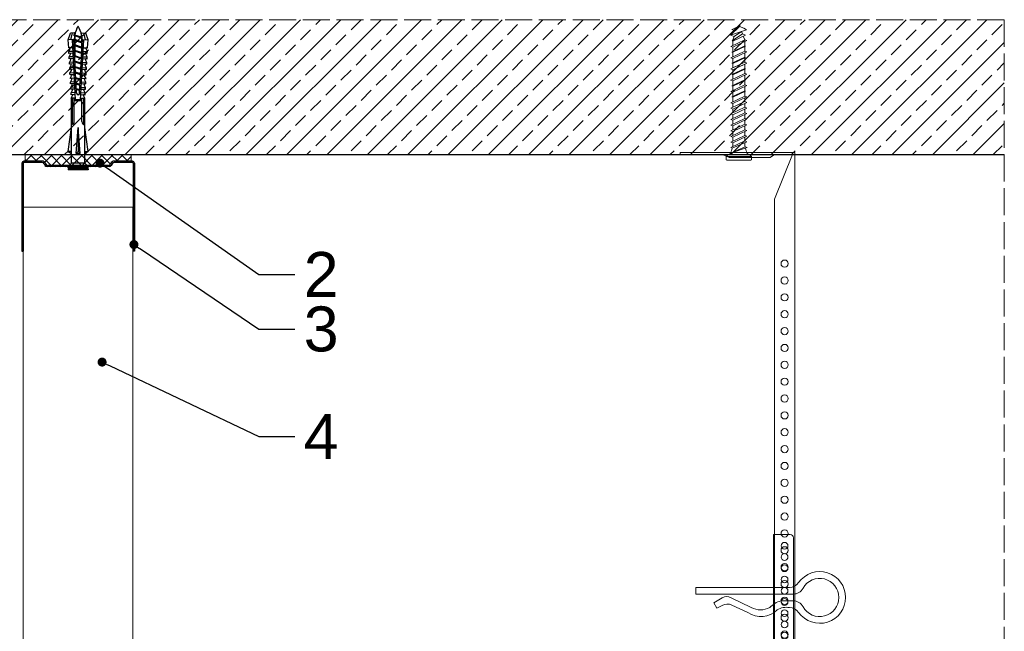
# Model space of a CAD drawing. Header units: millimetres. Extents: x -595 to 3755, y 1445 to 3533.
# Tile 4 of 24: x -209 to 229, y 1912 to 2184. Entities that reach past the tile are written whole.
import ezdxf
from ezdxf import colors
from ezdxf.entities.mleader import LeaderData, LeaderLine
from ezdxf.math import Vec2, Vec3

# ---------------------------------------------------------------- set-up
doc = ezdxf.new("R2010")
doc.units = ezdxf.units.MM
doc.linetypes.add('ACAD_ISO02W100', pattern=[15, 12, -3])
for name, color, linetype, lineweight in [('_RIGIPS AKCESORIA', 7, 'Continuous', 18), ('_RIGIPS PROFIL', 7, 'Continuous', 18), ('KRESKOWANIE', 7, 'Continuous', 9), ('OPISY', 7, 'Continuous', 9), ('PRZERYWANA', 7, 'ACAD_ISO02W100', 9)]:
    doc.layers.add(name, color=color, linetype=linetype, lineweight=lineweight)
doc.styles.get("Standard").update_dxf_attribs({"font": 'arial.ttf'})

# ---------------------------------------------------------------- blocks, each defined once
blk = doc.blocks.new('wieszak noniuszowy bok')
at = {"layer": '_RIGIPS AKCESORIA', "lineweight": 0}
for p, q in [((1390.98, 5092.86), (1390.98, 5179.86)), ((1392.48, 5181.36), (1399.98, 5181.36)), ((1399.98, 5024.65), (1399.98, 5181.36)), ((1399.98, 5129.95), (1399.97, 5129.95)), ((1399.98, 5129.95), (1401, 5129.95)), ((1401, 5129.95), (1401, 5024.65)), ((1401, 5129.95), (1401, 5129.95)), ((1398.54, 5126.58), (1398.54, 5123.65)), ((1399.98, 5126.06), (1399.98, 5102.02)), ((1401.42, 5126.58), (1401.42, 5123.65)), ((1398.96, 5122.28), (1399.98, 5122.28)), ((1398.96, 5122.28), (1399.98, 5122.28)), ((1398.96, 5122.28), (1398.96, 5050.72)), ((1399.98, 5116.66), (1401, 5116.66)), ((1399.98, 5116.63), (1399.98, 5116.66)), ((1399.98, 5116.66), (1399.98, 5116.63)), ((1399.98, 5116.62), (1399.98, 5116.63)), ((1399.98, 5116.63), (1399.98, 5116.56)), ((1399.98, 5116.55), (1399.98, 5116.63)), ((1399.98, 5116.63), (1399.98, 5116.55)), ((1399.98, 5116.55), (1399.98, 5116.62)), ((1399.98, 5116.56), (1399.98, 5116.43)), ((1399.98, 5116.42), (1399.98, 5116.55)), ((1399.98, 5116.41), (1399.98, 5116.55)), ((1399.98, 5116.55), (1399.98, 5116.41)), ((1399.98, 5116.43), (1399.98, 5116.25)), ((1399.98, 5116.24), (1399.98, 5116.42)), ((1399.98, 5116.21), (1399.98, 5116.41)), ((1399.98, 5116.41), (1399.98, 5116.21)), ((1399.98, 5116.25), (1399.98, 5116.01)), ((1399.98, 5116), (1399.98, 5116.24)), ((1399.98, 5115.97), (1399.98, 5116.21)), ((1399.98, 5116.21), (1399.98, 5115.97)), ((1399.98, 5116.01), (1399.98, 5115.74)), ((1399.98, 5115.71), (1399.98, 5116)), ((1399.98, 5115.69), (1399.98, 5115.97)), ((1399.98, 5115.97), (1399.98, 5115.69)), ((1399.98, 5115.74), (1399.98, 5115.41)), ((1399.98, 5115.38), (1399.98, 5115.71)), ((1399.98, 5115.37), (1399.98, 5115.69)), ((1399.98, 5115.69), (1399.98, 5115.37)), ((1399.98, 5115.41), (1399.98, 5115.05)), ((1399.98, 5115.02), (1399.98, 5115.38)), ((1399.98, 5115.02), (1399.98, 5115.37)), ((1399.98, 5115.37), (1399.98, 5115.02)), ((1399.98, 5115.05), (1399.98, 5114.67)), ((1399.98, 5114.65), (1399.98, 5115.02)), ((1399.98, 5114.64), (1399.98, 5115.02)), ((1399.98, 5115.02), (1399.98, 5114.64)), ((1399.98, 5114.67), (1399.98, 5114.28)), ((1399.98, 5114.25), (1399.98, 5114.65)), ((1399.98, 5114.25), (1399.98, 5114.64)), ((1399.98, 5114.64), (1399.98, 5114.25)), ((1399.98, 5114.28), (1399.98, 5113.88)), ((1399.98, 5113.85), (1399.98, 5114.25)), ((1399.98, 5113.84), (1399.98, 5114.25)), ((1399.98, 5114.25), (1399.98, 5113.84)), ((1399.98, 5113.88), (1399.98, 5113.48)), ((1399.98, 5113.46), (1399.98, 5113.85)), ((1399.98, 5113.84), (1399.98, 5113.44)), ((1399.98, 5113.44), (1399.98, 5113.84)), ((1399.98, 5113.48), (1399.98, 5113.1)), ((1399.98, 5113.07), (1399.98, 5113.46)), ((1399.98, 5113.44), (1399.98, 5113.06)), ((1399.98, 5113.06), (1399.98, 5113.44)), ((1399.98, 5113.1), (1399.98, 5112.75)), ((1399.98, 5112.72), (1399.98, 5113.07)), ((1399.98, 5113.06), (1399.98, 5112.68)), ((1399.98, 5112.68), (1399.98, 5113.06)), ((1399.98, 5112.75), (1399.98, 5112.42)), ((1399.98, 5112.4), (1399.98, 5112.72)), ((1399.98, 5112.68), (1399.98, 5112.33)), ((1399.98, 5112.33), (1399.98, 5112.68)), ((1399.98, 5112.42), (1399.98, 5112.14)), ((1399.98, 5112.12), (1399.98, 5112.4)), ((1399.98, 5112.33), (1399.98, 5112)), ((1399.98, 5112), (1399.98, 5112.33)), ((1399.98, 5112.14), (1399.98, 5111.9)), ((1399.98, 5111.89), (1399.98, 5112.12)), ((1399.98, 5112), (1399.98, 5111.72)), ((1399.98, 5111.72), (1399.98, 5112)), ((1399.98, 5111.9), (1399.98, 5111.72)), ((1399.98, 5111.72), (1399.98, 5111.89)), ((1399.98, 5111.72), (1399.98, 5111.6)), ((1399.98, 5111.59), (1399.98, 5111.72)), ((1399.98, 5111.72), (1399.98, 5111.48)), ((1399.98, 5111.48), (1399.98, 5111.72)), ((1399.98, 5111.6), (1399.98, 5111.54)), ((1399.98, 5111.53), (1399.98, 5111.59)), ((1399.98, 5111.54), (1399.98, 5111.53)), ((1399.98, 5111.48), (1399.98, 5111.29)), ((1399.98, 5111.29), (1399.98, 5111.48)), ((1399.98, 5111.29), (1399.98, 5111.15)), ((1399.98, 5111.15), (1399.98, 5111.29)), ((1399.98, 5111.15), (1399.98, 5111.06)), ((1399.98, 5111.06), (1399.98, 5111.15)), ((1399.98, 5111.06), (1399.98, 5111.04)), ((1399.98, 5111.04), (1399.98, 5111.06)), ((1399.98, 5111.04), (1401, 5111.04)), ((1398.54, 5106.42), (1398.54, 5103.49)), ((1401.42, 5106.42), (1401.42, 5103.49)), ((1399.98, 5102.02), (1399.98, 5102.1)), ((1399.98, 5091.36), (1392.48, 5091.36)), ((1400.98, 5057.36), (1379.24, 5057.36)), ((1379.24, 5057.36), (1379.24, 5024.65)), ((1380.12, 5057.36), (1380.12, 5024.65)), ((1381.9, 5057.36), (1381.9, 5049.5)), ((1382.79, 5057.36), (1382.79, 5049.5)), ((1393.13, 5057.36), (1393.13, 5049.5)), ((1393.4, 5057.36), (1393.4, 5049.5)), ((1400.98, 5057.36), (1401, 5057.36)), ((1401, 5057.36), (1400.98, 5057.36)), ((1398.96, 5050.72), (1399.98, 5050.72)), ((1381.81, 5042.35), (1381.81, 5049.5)), ((1397.14, 5049.5), (1381.81, 5049.5)), ((1397.14, 5042.35), (1397.14, 5049.5)), ((1381.9, 5042.43), (1381.9, 5027.72)), ((1382.79, 5043.18), (1382.79, 5027.72)), ((1393.13, 5044.79), (1393.13, 5027.72)), ((1393.4, 5044.69), (1393.4, 5027.72)), ((1379.24, 5027.72), (1401, 5027.72)), ((1379.24, 5024.65), (1381.46, 5024.65)), ((1380.57, 5027.72), (1380.57, 5024.65)), ((1381.46, 5024.65), (1381.46, 5027.72)), ((1399.98, 5026.19), (1401, 5026.19)), ((1401, 5024.65), (1399.98, 5024.65))]:
    blk.add_line(p, q, dxfattribs=at)
at = {"layer": '_RIGIPS AKCESORIA'}
for p, q in [((1397.92, 5125.12), (1402.03, 5125.12)), ((1397.92, 5104.96), (1402.03, 5104.96))]:
    blk.add_line(p, q, dxfattribs=at)
for centre, radius in [((1394.98, 5176.36), 1.5), ((1394.98, 5171.36), 1.5), ((1394.98, 5166.36), 1.5), ((1394.98, 5161.36), 1.5), ((1394.98, 5156.36), 1.5), ((1394.98, 5151.36), 1.5), ((1394.98, 5146.36), 1.5), ((1394.98, 5141.36), 1.5), ((1394.98, 5136.36), 1.5), ((1394.98, 5131.36), 1.5), ((1394.98, 5126.36), 1.5), ((1399.98, 5125.12), 2.06), ((1394.98, 5121.36), 1.5), ((1394.98, 5116.36), 1.5), ((1394.98, 5111.36), 1.5), ((1394.98, 5106.36), 1.5), ((1394.98, 5101.36), 1.5), ((1399.98, 5104.96), 2.06), ((1394.98, 5096.36), 1.5)]:
    blk.add_circle(centre, radius, dxfattribs=at)
at = {"layer": '_RIGIPS AKCESORIA', "lineweight": 0}
for centre, start, end in [((1392.48, 5179.86), 90, 180), ((1392.48, 5092.86), 180, 270)]:
    blk.add_arc(centre, 1.5, start, end, dxfattribs=at)
at = {"layer": '_RIGIPS AKCESORIA'}
blk.add_arc((1389.48, 5034.29), 11.12, 46.445, 133.4017, dxfattribs=at)
blk = doc.blocks.new('klamra')
at = {"layer": '_RIGIPS AKCESORIA'}
for p, q in [((6831.19, 2764.92), (6831.19, 2808.19)), ((6834.19, 2802.92), (6834.19, 2808.19)), ((6828.19, 2764.92), (6828.19, 2806.53)), ((6832.87, 2780.55), (6837.19, 2789.57)), ((6839.31, 2788.09), (6836.06, 2780.95)), ((6832.86, 2776.63), (6835, 2772.92)), ((6835, 2772.92), (6837.38, 2774.29)), ((6836.19, 2776.54), (6837.38, 2774.29)), ((6831.19, 2764.92), (6828.19, 2764.92))]:
    blk.add_line(p, q, dxfattribs=at)
for centre, radius, start, end in [((6832.69, 2820.02), 11.5, 305.1527, 234.8473), ((6832.69, 2820.02), 8.5, 298.7822, 241.2178), ((6826.19, 2808.19), 5, 0, 61.2178), ((6839.19, 2808.19), 5, 118.7822, 180), ((6823.19, 2806.53), 5, 0, 54.8473), ((6842.19, 2806.53), 5, 125.1527, 180), ((6845.23, 2805.18), 8.16, 170.4436, 210.2847), ((6843.93, 2805.32), 10.09, 195.2653, 228.1308), ((6831.19, 2793.92), 10, 324.3132, 45.573), ((6829.23, 2793.69), 8.97, 332.6387, 27.3613), ((6835.87, 2778.58), 3.59, 146.8414, 212.9715), ((6840.61, 2778.88), 5, 155.5109, 207.8622)]:
    blk.add_arc(centre, radius, start, end, dxfattribs=at)
blk = doc.blocks.new('noniusz gorny')
at = {"layer": '_RIGIPS AKCESORIA'}
for p, q in [((1619.18, 5099.69), (1619.18, 5389.69)), ((1620.18, 5388.69), (1628.18, 5388.69)), ((1620.18, 5388.69), (1628.18, 5368.79)), ((1630.21, 5387.39), (1628.18, 5388.69)), ((1648.47, 5387.39), (1651.34, 5388.69)), ((1651.34, 5388.69), (1670.18, 5388.69)), ((1670.18, 5388.69), (1670.18, 5389.69)), ((1630.21, 5387.39), (1648.47, 5387.39)), ((1628.18, 5104.69), (1628.18, 5368.79)), ((1623.18, 5099.69), (1619.18, 5099.69))]:
    blk.add_line(p, q, dxfattribs=at)
at = {"layer": '_RIGIPS AKCESORIA', "linetype": 'Continuous'}
blk.add_line((1670.18, 5389.69), (1619.18, 5389.69), dxfattribs=at)
at = {"layer": '_RIGIPS AKCESORIA'}
for centre in [(1623.73, 5340.19), (1623.73, 5332.69), (1623.73, 5325.19), (1623.73, 5317.69), (1623.73, 5310.19), (1623.73, 5302.69), (1623.73, 5295.19), (1623.73, 5287.69), (1623.73, 5280.19), (1623.73, 5272.69), (1623.73, 5265.19), (1623.73, 5257.69), (1623.73, 5250.19), (1623.73, 5242.69), (1623.73, 5235.19), (1623.73, 5227.69), (1623.73, 5220.19), (1623.73, 5212.69), (1623.73, 5205.19), (1623.73, 5197.69), (1623.73, 5190.19), (1623.73, 5182.69), (1623.73, 5175.19), (1623.73, 5167.69), (1623.73, 5160.19), (1623.73, 5152.69), (1623.73, 5145.19), (1623.73, 5137.69), (1623.73, 5130.19), (1623.73, 5122.69), (1623.73, 5115.19), (1623.73, 5107.69)]:
    blk.add_circle(centre, 1.6, dxfattribs=at)
blk.add_arc((1623.18, 5104.69), 5, 270, 0, dxfattribs=at)
blk = doc.blocks.new('kolek beton 65')
at = {"layer": '_RIGIPS AKCESORIA'}
for p, q in [((-68.91, -931.37), (-69.76, -932.23)), ((-69.76, -932.23), (-69.76, -941.73)), ((-67.81, -931.28), (-68.91, -931.37)), ((-68.91, -942.59), (-68.91, -931.37)), ((-67.26, -942.18), (-67.26, -931.78)), ((-126.91, -936.37), (-127.26, -936.98)), ((-126.9, -936.83), (-127.26, -936.98)), ((-126.72, -937.2), (-127.26, -936.98)), ((-127.02, -936.57), (-125.7, -939.37)), ((-125.41, -940.08), (-126.91, -936.37)), ((-126.69, -936.74), (-126.75, -936.77)), ((-125.96, -934.72), (-126.69, -936.74)), ((-126.69, -936.74), (-122.91, -940.73)), ((-125.3, -933.58), (-125.96, -934.72)), ((-122.91, -940.73), (-125.3, -933.58)), ((-123.47, -935.41), (-124.54, -935.85)), ((-122.3, -939.04), (-124.54, -935.85)), ((-122.93, -933.94), (-123.47, -935.41)), ((-123.47, -935.41), (-120.37, -939.96)), ((-120.25, -939.63), (-122.93, -933.94)), ((-120.86, -934.33), (-122.44, -934.98)), ((-120.81, -934.33), (-120.86, -934.33)), ((-120.48, -933.42), (-120.81, -934.33)), ((-117.85, -940.54), (-120.81, -934.33)), ((-117.51, -939.63), (-120.48, -933.42)), ((-118.08, -934.33), (-120.05, -934.33)), ((-117.93, -933.94), (-118.08, -934.33)), ((-118.08, -934.33), (-115.39, -940.02)), ((-115.25, -939.63), (-117.93, -933.94)), ((-115.81, -934.33), (-117.73, -934.33)), ((-115.48, -933.42), (-115.81, -934.33)), ((-112.85, -940.54), (-115.81, -934.33)), ((-112.51, -939.63), (-115.48, -933.42)), ((-113.08, -934.33), (-115.05, -934.33)), ((-112.93, -933.94), (-113.08, -934.33)), ((-113.08, -934.33), (-110.39, -940.02)), ((-110.25, -939.63), (-112.93, -933.94)), ((-110.81, -934.33), (-112.73, -934.33)), ((-110.48, -933.42), (-110.81, -934.33)), ((-110.48, -933.42), (-110.81, -934.33)), ((-108.28, -939.63), (-110.81, -934.33)), ((-107.85, -940.54), (-110.81, -934.33)), ((-107.51, -939.63), (-110.48, -933.42)), ((-108.08, -934.33), (-110.05, -934.33)), ((-107.51, -939.63), (-110.05, -934.33)), ((-107.93, -933.94), (-108.08, -934.33)), ((-108.08, -934.33), (-105.39, -940.02)), ((-105.25, -939.63), (-107.93, -933.94)), ((-105.81, -934.33), (-107.73, -934.33)), ((-105.48, -933.42), (-105.81, -934.33)), ((-102.85, -940.54), (-105.81, -934.33)), ((-102.51, -939.63), (-105.48, -933.42)), ((-103.08, -934.33), (-105.05, -934.33)), ((-102.93, -933.94), (-103.08, -934.33)), ((-103.08, -934.33), (-100.39, -940.02)), ((-100.25, -939.63), (-102.93, -933.94)), ((-100.81, -934.33), (-102.73, -934.33)), ((-100.48, -933.42), (-100.81, -934.33)), ((-97.85, -940.54), (-100.81, -934.33)), ((-97.51, -939.63), (-100.48, -933.42)), ((-98.08, -934.33), (-100.05, -934.33)), ((-97.93, -933.94), (-98.08, -934.33)), ((-98.08, -934.33), (-95.39, -940.02)), ((-95.25, -939.63), (-97.93, -933.94)), ((-95.81, -934.33), (-97.73, -934.33)), ((-95.48, -933.42), (-95.81, -934.33)), ((-92.85, -940.54), (-95.81, -934.33)), ((-92.51, -939.63), (-95.48, -933.42)), ((-93.31, -934.33), (-95.05, -934.33)), ((-92.98, -933.42), (-93.31, -934.33)), ((-90.35, -940.54), (-93.31, -934.33)), ((-90.01, -939.63), (-92.98, -933.42)), ((-90.81, -934.33), (-92.55, -934.33)), ((-90.48, -933.42), (-90.81, -934.33)), ((-87.85, -940.54), (-90.81, -934.33)), ((-87.51, -939.63), (-90.48, -933.42)), ((-88.31, -934.33), (-90.05, -934.33)), ((-87.98, -933.42), (-88.31, -934.33)), ((-85.35, -940.54), (-88.31, -934.33)), ((-85.01, -939.63), (-87.98, -933.42)), ((-85.81, -934.33), (-87.55, -934.33)), ((-85.48, -933.42), (-85.81, -934.33)), ((-82.85, -940.54), (-85.81, -934.33)), ((-82.51, -939.63), (-85.48, -933.42)), ((-83.31, -934.33), (-85.05, -934.33)), ((-82.98, -933.42), (-83.31, -934.33)), ((-80.35, -940.54), (-83.31, -934.33)), ((-80.01, -939.63), (-82.98, -933.42)), ((-80.81, -934.33), (-82.55, -934.33)), ((-80.48, -933.42), (-80.81, -934.33)), ((-77.85, -940.54), (-80.81, -934.33)), ((-77.51, -939.63), (-80.48, -933.42)), ((-80.05, -934.33), (-78.31, -934.33)), ((-77.98, -933.42), (-78.31, -934.33)), ((-75.35, -940.54), (-78.31, -934.33)), ((-75.01, -939.63), (-77.98, -933.42)), ((-75.81, -934.33), (-77.55, -934.33)), ((-75.47, -933.37), (-75.81, -934.33)), ((-72.85, -940.54), (-75.81, -934.33)), ((-75.47, -933.37), (-72.61, -939.89)), ((-72.91, -933.23), (-73.27, -934.2)), ((-73.27, -934.2), (-70.43, -940.67)), ((-70.43, -940.67), (-72.91, -933.23)), ((-124.89, -938.64), (-125.41, -940.08)), ((-122.3, -939.04), (-122.91, -940.73)), ((-120.86, -939.63), (-122.3, -939.04)), ((-120.6, -939.63), (-120.86, -939.63)), ((-120.25, -939.63), (-120.37, -939.96)), ((-118.28, -939.63), (-120.25, -939.63)), ((-117.51, -939.63), (-117.85, -940.54)), ((-115.58, -939.63), (-117.51, -939.63)), ((-115.25, -939.63), (-115.39, -940.02)), ((-113.28, -939.63), (-115.25, -939.63)), ((-112.51, -939.63), (-112.85, -940.54)), ((-110.6, -939.63), (-112.51, -939.63)), ((-110.25, -939.63), (-110.39, -940.02)), ((-108.28, -939.63), (-110.25, -939.63)), ((-107.51, -939.63), (-107.85, -940.54)), ((-107.51, -939.63), (-107.85, -940.54)), ((-105.6, -939.63), (-107.51, -939.63)), ((-105.25, -939.63), (-105.39, -940.02)), ((-103.28, -939.63), (-105.25, -939.63)), ((-102.51, -939.63), (-102.91, -940.73)), ((-100.6, -939.63), (-102.51, -939.63)), ((-100.25, -939.63), (-100.41, -940.08)), ((-98.28, -939.63), (-100.25, -939.63)), ((-97.51, -939.63), (-97.85, -940.54)), ((-95.6, -939.63), (-97.51, -939.63)), ((-95.25, -939.63), (-95.39, -940.02)), ((-93.28, -939.63), (-95.25, -939.63)), ((-92.51, -939.63), (-92.85, -940.54)), ((-90.78, -939.63), (-92.51, -939.63)), ((-90.01, -939.63), (-90.35, -940.54)), ((-88.28, -939.63), (-90.01, -939.63)), ((-87.51, -939.63), (-87.85, -940.54)), ((-85.78, -939.63), (-87.51, -939.63)), ((-85.01, -939.63), (-85.35, -940.54)), ((-83.28, -939.63), (-85.01, -939.63)), ((-82.51, -939.63), (-82.85, -940.54)), ((-80.78, -939.63), (-82.51, -939.63)), ((-80.01, -939.63), (-80.35, -940.54)), ((-78.28, -939.63), (-80.01, -939.63)), ((-77.51, -939.63), (-77.85, -940.54)), ((-77.51, -939.63), (-75.78, -939.63)), ((-75.01, -939.63), (-75.35, -940.54)), ((-72.61, -939.89), (-72.85, -940.54)), ((-68.91, -942.59), (-69.76, -941.73)), ((-67.81, -942.68), (-68.91, -942.59))]:
    blk.add_line(p, q, dxfattribs=at)
for centre, radius, start, end in [((-70.76, -932.33), 1, 297.387, 0.1192), ((-67.76, -931.78), 0.5, 0, 95), ((-74.88, -924.33), 10, 269.0428, 279.2887), ((-74.88, -924.33), 10, 282.9916, 297.2521), ((-74.88, -949.63), 10, 80.5289, 90.7633), ((-74.88, -949.63), 10, 62.7479, 76.8682), ((-70.76, -941.63), 1, 359.8807, 62.6128), ((-67.76, -942.18), 0.5, 265, 360)]:
    blk.add_arc(centre, radius, start, end, dxfattribs=at)
blk = doc.blocks.new('UW 50 ULTRASTIL')
h = blk.add_hatch()
h.set_pattern_fill('ANSI31', color=256, scale=0.5, style=0)
h.paths.add_polyline_path([(-104.51, 0.56), (-104.18, 1.24, -0.286951), (-103.29, 1.8), (-82.41, 1.8), (-76.29, 1.8, -0.286951), (-75.39, 1.24), (-75.06, 0.56, 0.286951), (-74.16, 0), (-65.59, 0, 0.414214), (-64.79, 0.8), (-64.79, 40), (-65.34, 40), (-65.34, 0.8, -0.414214), (-65.59, 0.55), (-73.82, 0.55, -0.286951), (-74.72, 1.11), (-75.05, 1.79, 0.286951), (-75.94, 2.35), (-103.63, 2.35, 0.286951), (-104.53, 1.79), (-104.86, 1.11, -0.286951), (-105.76, 0.55), (-113.99, 0.55, -0.414214), (-114.24, 0.8), (-114.24, 40), (-114.79, 40), (-114.79, 0.8, 0.414214), (-113.99, 0), (-105.41, 0, 0.286951)])
for p, q in [((-114.79, 0.8), (-114.79, 40)), ((-114.79, 40), (-114.24, 40)), ((-114.24, 0.8), (-114.24, 40)), ((-65.34, 0.8), (-65.34, 40)), ((-64.79, 40), (-65.34, 40)), ((-64.79, 0.8), (-64.79, 40)), ((-113.99, 0.55), (-105.76, 0.55)), ((-113.99, 0), (-105.41, 0)), ((-104.86, 1.11), (-104.53, 1.79)), ((-104.51, 0.56), (-104.18, 1.24)), ((-103.63, 2.35), (-75.94, 2.35)), ((-103.29, 1.8), (-76.29, 1.8)), ((-75.06, 0.56), (-75.39, 1.24)), ((-74.72, 1.11), (-75.05, 1.79)), ((-74.16, 0), (-65.59, 0)), ((-73.82, 0.55), (-65.59, 0.55))]:
    blk.add_line(p, q)
for centre, radius, start, end in [((-113.99, 0.8), 0.8, 180, 270), ((-113.99, 0.8), 0.25, 180, 270), ((-105.76, 1.55), 1, 270, 334.0435), ((-105.41, 1), 1, 270, 334.0435), ((-103.63, 1.35), 1, 90, 154.0435), ((-103.29, 0.8), 1, 90, 154.0435), ((-76.29, 0.8), 1, 25.9565, 90), ((-75.94, 1.35), 1, 25.9565, 90), ((-74.16, 1), 1, 205.9565, 270), ((-73.82, 1.55), 1, 205.9565, 270), ((-65.59, 0.8), 0.8, 270, 0), ((-65.59, 0.8), 0.25, 270, 0)]:
    blk.add_arc(centre, radius, start, end)
blk = doc.blocks.new('kolek rozprezny komplet 60')
for p, q in [((393.81, 219.85), (390.76, 218.91)), ((393.68, 217.35), (393.81, 219.85)), ((397.41, 219.66), (393.81, 219.85)), ((397.31, 217.76), (397.41, 219.66)), ((399, 219.58), (397.82, 218.98)), ((398.9, 217.68), (399, 219.58)), ((399.8, 219.54), (399, 219.58)), ((399.7, 217.64), (399.8, 219.54)), ((401.4, 219.45), (400.22, 218.85)), ((401.3, 217.56), (401.4, 219.45)), ((402.2, 219.41), (401.4, 219.45)), ((402.1, 217.51), (402.2, 219.41)), ((403.8, 219.33), (402.61, 218.72)), ((403.7, 217.43), (403.8, 219.33)), ((404.6, 219.29), (403.8, 219.33)), ((404.5, 217.39), (404.6, 219.29)), ((406.19, 219.2), (405.01, 218.6)), ((406.09, 217.3), (406.19, 219.2)), ((406.99, 219.16), (406.19, 219.2)), ((406.89, 217.26), (406.99, 219.16)), ((408.59, 219.08), (407.41, 218.47)), ((408.49, 217.18), (408.59, 219.08)), ((409.39, 219.03), (408.59, 219.08)), ((409.29, 217.14), (409.39, 219.03)), ((443.47, 219.95), (432.8, 218.45)), ((443.47, 218.45), (443.47, 219.95)), ((443.47, 219.95), (444.34, 218.45)), ((450.17, 219.95), (448.67, 218.45)), ((450.17, 219.95), (450.17, 210.95)), ((450.67, 219.95), (450.17, 219.95)), ((450.67, 219.95), (450.67, 210.95)), ((450.67, 219.35), (451.17, 219.95)), ((451.17, 219.95), (451.67, 219.95)), ((451.17, 219.95), (451.17, 210.95)), ((451.67, 219.95), (451.67, 210.95)), ((390.66, 217.01), (390.76, 218.91)), ((393.15, 216.88), (390.66, 217.01)), ((393.75, 218.75), (390.71, 217.96)), ((391.67, 216.95), (392.67, 216.95)), ((392.67, 216.95), (391.67, 213.95)), ((392.67, 216.95), (392.07, 213.95)), ((393.07, 216.95), (392.07, 213.95)), ((392.67, 216.95), (393.04, 217.45)), ((393.07, 216.95), (393.04, 217.45)), ((393.07, 216.95), (394.67, 216.95)), ((394.67, 216.95), (393.67, 213.95)), ((417.38, 216.11), (393.68, 217.35)), ((417.38, 214.79), (393.68, 213.55)), ((420.47, 216.55), (393.71, 217.95)), ((394.67, 216.95), (394.07, 213.95)), ((395.07, 216.95), (394.07, 213.95)), ((394.67, 216.95), (394.92, 217.29)), ((395.07, 216.95), (395.05, 217.28)), ((395.07, 216.95), (397.07, 216.95)), ((397.07, 216.95), (396.07, 213.95)), ((397.07, 216.95), (396.47, 213.95)), ((397.47, 216.95), (396.47, 213.95)), ((397.07, 216.95), (397.23, 217.17)), ((397.47, 216.95), (397.46, 217.16)), ((397.47, 216.95), (399.47, 216.95)), ((397.67, 217.14), (397.71, 217.74)), ((398.47, 217.1), (398.5, 217.7)), ((399.47, 216.95), (398.47, 213.95)), ((399.47, 216.95), (398.87, 213.95)), ((399.87, 216.95), (398.87, 213.95)), ((399.47, 216.95), (399.55, 217.05)), ((399.87, 216.95), (399.87, 217.03)), ((399.87, 216.95), (401.38, 216.95)), ((400.07, 217.02), (400.1, 217.62)), ((400.87, 216.98), (400.9, 217.58)), ((401.87, 216.92), (400.87, 213.95)), ((401.87, 216.92), (401.27, 213.95)), ((402.26, 216.9), (401.27, 213.95)), ((402.47, 216.89), (402.5, 217.49)), ((403.27, 216.85), (403.3, 217.45)), ((404.22, 216.8), (403.31, 214.05)), ((404.24, 216.8), (403.7, 214.07)), ((404.62, 216.78), (403.72, 214.07)), ((404.86, 216.77), (404.9, 217.37)), ((405.66, 216.73), (405.69, 217.32)), ((406.58, 216.68), (405.75, 214.18)), ((406.62, 216.68), (406.12, 214.2)), ((406.98, 216.66), (406.16, 214.2)), ((407.26, 216.64), (407.29, 217.24)), ((408.06, 216.6), (408.09, 217.2)), ((408.94, 216.55), (408.19, 214.31)), ((408.99, 216.55), (408.55, 214.33)), ((409.34, 216.53), (408.6, 214.33)), ((409.66, 216.52), (409.69, 217.12)), ((410.99, 218.95), (409.8, 218.35)), ((410.46, 216.47), (410.49, 217.07)), ((411.3, 216.43), (410.64, 214.44)), ((410.89, 217.05), (410.99, 218.95)), ((411.37, 216.43), (410.98, 214.45)), ((411.69, 216.41), (411.04, 214.46)), ((412.59, 218.87), (411.4, 218.26)), ((412.05, 216.39), (412.09, 216.99)), ((412.49, 216.97), (412.59, 218.87)), ((413.38, 218.82), (412.59, 218.87)), ((412.85, 216.35), (412.89, 216.95)), ((413.66, 216.31), (413.08, 214.56)), ((413.28, 216.93), (413.38, 218.82)), ((413.75, 216.3), (413.4, 214.58)), ((414.05, 216.29), (413.49, 214.58)), ((414.98, 218.74), (413.8, 218.14)), ((414.45, 216.27), (414.48, 216.86)), ((414.45, 214.64), (414.48, 214.04)), ((414.88, 216.84), (414.98, 218.74)), ((415.78, 218.7), (414.98, 218.74)), ((415.25, 216.22), (415.28, 216.82)), ((415.25, 214.68), (415.28, 214.08)), ((416.02, 216.18), (415.52, 214.69)), ((415.68, 216.8), (415.78, 218.7)), ((416.12, 216.18), (415.83, 214.71)), ((416.41, 216.16), (415.93, 214.71)), ((417.38, 218.62), (416.2, 218.01)), ((417.28, 216.72), (417.38, 218.62)), ((418.18, 218.57), (417.38, 218.62)), ((418.22, 215.58), (418.01, 214.95)), ((418.08, 216.68), (418.18, 218.57)), ((419.78, 218.49), (418.59, 217.89)), ((419.68, 216.59), (419.78, 218.49)), ((430.17, 217.15), (419.71, 217.15)), ((431.37, 217.95), (419.75, 217.95)), ((448.67, 218.45), (419.77, 218.45)), ((420.47, 217.15), (420.47, 213.75)), ((420.67, 217.15), (420.67, 213.75)), ((420.87, 217.15), (420.87, 213.75)), ((444.34, 216.37), (432.8, 215.45)), ((432.8, 215.45), (443.47, 215.45)), ((444.34, 214.53), (432.8, 215.45)), ((444.34, 216.37), (443.47, 215.45)), ((444.34, 214.53), (443.47, 215.45)), ((444.34, 214.53), (444.34, 216.37)), ((448.67, 218.45), (448.67, 212.45)), ((448.67, 216.95), (448.67, 213.95)), ((393.15, 214.02), (390.66, 213.89)), ((390.66, 213.89), (390.76, 211.99)), ((393.75, 212.15), (390.71, 212.94)), ((393.81, 211.05), (390.76, 211.99)), ((391.67, 213.95), (391.71, 213.45)), ((391.71, 213.45), (392.07, 213.95)), ((392.07, 213.95), (393.67, 213.95)), ((393.67, 213.95), (393.7, 213.55)), ((393.68, 213.55), (393.81, 211.05)), ((420.47, 214.35), (393.71, 212.95)), ((393.78, 213.55), (394.07, 213.95)), ((397.41, 211.24), (393.81, 211.05)), ((394.07, 213.95), (396.07, 213.95)), ((396.07, 213.95), (396.09, 213.67)), ((396.28, 213.68), (396.47, 213.95)), ((396.47, 213.95), (398.47, 213.95)), ((397.31, 213.14), (397.41, 211.24)), ((397.67, 213.76), (397.71, 213.16)), ((399, 211.32), (397.82, 211.93)), ((398.47, 213.95), (398.48, 213.8)), ((398.47, 213.8), (398.5, 213.2)), ((398.77, 213.81), (398.87, 213.95)), ((398.87, 213.95), (400.87, 213.95)), ((398.9, 213.22), (399, 211.32)), ((399.8, 211.36), (399, 211.32)), ((399.7, 213.26), (399.8, 211.36)), ((400.07, 213.88), (400.1, 213.28)), ((401.4, 211.45), (400.22, 212.05)), ((400.87, 213.95), (400.88, 213.92)), ((400.87, 213.92), (400.9, 213.32)), ((401.27, 213.95), (401.38, 213.95)), ((401.27, 213.94), (401.27, 213.95)), ((401.3, 213.35), (401.4, 211.45)), ((402.2, 211.49), (401.4, 211.45)), ((402.1, 213.39), (402.2, 211.49)), ((402.47, 214.01), (402.5, 213.41)), ((403.8, 211.57), (402.61, 212.18)), ((403.27, 214.05), (403.3, 213.45)), ((403.7, 213.47), (403.8, 211.57)), ((404.6, 211.62), (403.8, 211.57)), ((404.5, 213.51), (404.6, 211.62)), ((404.86, 214.13), (404.9, 213.53)), ((406.19, 211.7), (405.01, 212.3)), ((405.66, 214.17), (405.69, 213.58)), ((406.09, 213.6), (406.19, 211.7)), ((406.99, 211.74), (406.19, 211.7)), ((406.89, 213.64), (406.99, 211.74)), ((407.26, 214.26), (407.29, 213.66)), ((408.59, 211.82), (407.41, 212.43)), ((408.06, 214.3), (408.09, 213.7)), ((408.49, 213.72), (408.59, 211.82)), ((409.39, 211.87), (408.59, 211.82)), ((409.29, 213.76), (409.39, 211.87)), ((409.66, 214.38), (409.69, 213.79)), ((410.99, 211.95), (409.8, 212.55)), ((410.46, 214.43), (410.49, 213.83)), ((410.89, 213.85), (410.99, 211.95)), ((412.59, 212.03), (411.4, 212.64)), ((412.05, 214.51), (412.09, 213.91)), ((412.49, 213.93), (412.59, 212.03)), ((413.38, 212.08), (412.59, 212.03)), ((412.85, 214.55), (412.89, 213.95)), ((413.28, 213.97), (413.38, 212.08)), ((414.98, 212.16), (413.8, 212.76)), ((414.88, 214.06), (414.98, 212.16)), ((415.78, 212.2), (414.98, 212.16)), ((415.68, 214.1), (415.78, 212.2)), ((417.38, 212.29), (416.2, 212.89)), ((417.28, 214.18), (417.38, 212.29)), ((418.18, 212.33), (417.38, 212.29)), ((418.08, 214.22), (418.18, 212.33)), ((419.78, 212.41), (418.59, 213.01)), ((419.68, 214.31), (419.78, 212.41)), ((430.17, 213.75), (419.71, 213.75)), ((431.37, 212.95), (419.75, 212.95)), ((448.67, 212.45), (419.77, 212.45)), ((443.47, 210.95), (432.8, 212.45)), ((443.47, 212.45), (443.47, 210.95)), ((443.47, 210.95), (444.34, 212.45)), ((450.17, 210.95), (448.67, 212.45)), ((450.67, 210.95), (450.17, 210.95)), ((450.67, 211.55), (451.17, 210.95)), ((451.17, 210.95), (451.67, 210.95))]:
    blk.add_line(p, q)
for centre, radius, start, end in [((397.68, 219.24), 0.3, 177, 297), ((400.08, 219.12), 0.3, 177, 297), ((402.48, 218.99), 0.3, 177, 297), ((393.41, 206.24), 10.85, 99.2038, 121.9083), ((393.41, 224.66), 10.85, 238.0917, 260.7962), ((393.65, 216.85), 0.5, 87, 177), ((404.87, 218.87), 0.3, 177, 297), ((407.27, 218.74), 0.3, 177, 297), ((409.67, 218.61), 0.3, 177, 297), ((411.27, 218.53), 0.3, 177, 297), ((413.66, 218.41), 0.3, 177, 297), ((416.06, 218.28), 0.3, 177, 297), ((417.55, 215.45), 0.682, 255.8604, 104.1386), ((418.46, 218.15), 0.3, 177, 297), ((422.67, 216.95), 1, 90, 168.463), ((430.17, 218.45), 1.3, 270, 0), ((393.65, 214.05), 0.5, 183, 273), ((397.68, 211.66), 0.3, 63, 183), ((400.08, 211.78), 0.3, 63, 183), ((402.48, 211.91), 0.3, 63, 183), ((404.87, 212.03), 0.3, 63, 183), ((407.27, 212.16), 0.3, 63, 183), ((409.67, 212.29), 0.3, 63, 183), ((411.27, 212.37), 0.3, 63, 183), ((413.66, 212.5), 0.3, 63, 183), ((416.06, 212.62), 0.3, 63, 183), ((418.46, 212.75), 0.3, 63, 183), ((422.67, 213.95), 1, 191.537, 270), ((430.17, 212.45), 1.3, 0, 90)]:
    blk.add_arc(centre, radius, start, end)
blk = doc.blocks.new('_Dot')
at = {"color": 0, "linetype": 'ByBlock', "lineweight": -2}
blk.add_line((-0.5, 0), (-1, 0), dxfattribs=at)
at = {"color": 0, "linetype": 'ByBlock', "const_width": 0.5}
blk.add_lwpolyline([(-0.25, 0, 1), (0.25, 0, 1)], format="xyb", close=True, dxfattribs=at)

msp = doc.modelspace()

# ---------------------------------------------------------------- hatches: boundary and pattern name
at = {"layer": 'KRESKOWANIE'}
h = msp.add_hatch(dxfattribs=at)
h.set_pattern_fill('ANSI33', color=256, scale=2, angle=180, style=0)
h.set_pattern_definition([(225, (-1725.663, 614.829), (8.980256, -8.980256), []), (225, (-1734.643, 614.829), (8.980256, -8.980256), [6.35, -3.175])])
h.paths.add_polyline_path([(-595.46, 2184.086), (-595.46, 2124.086), (228.54, 2124.086), (228.54, 2184.086)])
h = msp.add_hatch(dxfattribs=at)
h.set_pattern_fill('ANSI37', color=256, angle=270, style=0)
h.set_pattern_definition([(315, (1441.3154, 3558.2146), (2.245064, 2.245064), []), (45, (1441.3154, 3558.2146), (-2.245064, 2.245064), [])])
h.paths.add_polyline_path([(-207.06, 2121.086), (-199.085, 2121.086, -0.2869508), (-198.186, 2120.524), (-197.857, 2119.848, 0.2869508), (-196.958, 2119.286), (-169.961, 2119.286, 0.2869508), (-169.062, 2119.848), (-168.733, 2120.524, -0.2869508), (-167.834, 2121.086), (-159.86, 2121.086), (-159.86, 2124.086), (-207.06, 2124.086)])

# ---------------------------------------------------------------- linework, layer by layer
msp.add_line((-595.46, 2124.086), (228.54, 2124.086))
at = {"layer": '_RIGIPS PROFIL', "lineweight": 9}
for p, q in [((-207.86, 2100.686), (-159.06, 2100.686)), ((-207.86, 1690.888), (-207.86, 2100.686)), ((-159.06, 1690.888), (-159.06, 2100.686))]:
    msp.add_line(p, q, dxfattribs=at)
at = {"layer": 'KRESKOWANIE'}
for p, q in [((-207.06, 2121.086), (-207.06, 2124.086)), ((-159.86, 2121.086), (-159.86, 2124.086))]:
    msp.add_line(p, q, dxfattribs=at)
at = {"layer": 'PRZERYWANA'}
for q in [(-595.46, 2184.086), (228.54, 1738.638)]:
    msp.add_line((228.54, 2184.086), q, dxfattribs=at)

# ---------------------------------------------------------------- block references
for name, p, rotation in [('kolek rozprezny komplet 60', (-398.91, 2568.911), 270), ('UW 50 ULTRASTIL', (-273.246, 2121.086), 180)]:
    msp.add_blockref(name, p, dxfattribs=dict(rotation=rotation))
at = {"color": 253, "xscale": -1}
for name, p in [('noniusz gorny', (1754.549, -3264.607)), ('wieszak noniuszowy bok', (1525.782, -3226.271))]:
    msp.add_blockref(name, p, dxfattribs=at)
at = {"color": 253, "rotation": 270}
msp.add_blockref('klamra', (-2673.569, 8759.778), dxfattribs=at)
at = {"layer": '_RIGIPS AKCESORIA', "rotation": 270}
msp.add_blockref('kolek beton 65', (1047.424, 2054.324), dxfattribs=at)

# ---------------------------------------------------------------- leaders
at = {"layer": 'OPISY'}
ml = msp.add_multileader_mtext('Standard', dxfattribs=at)
ml.set_content('2', color=256)
ml.set_leader_properties()
ml.set_arrow_properties(name='DOT')
ml.build(insert=Vec2(0, 0))
ml.multileader.update_dxf_attribs({"dogleg_length": 16})
ctx = ml.context
ctx.base_point, ctx.char_height, ctx.landing_gap_size, ctx.plane_origin = Vec3(-87.117, 2070.757), 20, 4, Vec3(-173.738, 2120.286)
notes = []
notes.append((ctx, [(0, (1, 1, 0), (-103.117, 2070.757), (1, 0), 16, [(0, [(-173.738, 2120.286)], 0, [])])]))
ctx.mtext.insert, ctx.mtext.flow_direction = Vec3(-83.117, 2080.757), 5
ml = msp.add_multileader_mtext('Standard', dxfattribs=at)
ml.set_content('3', color=256)
ml.set_leader_properties()
ml.set_arrow_properties(name='DOT')
ml.build(insert=Vec2(0, 0))
ml.multileader.update_dxf_attribs({"dogleg_length": 16})
ctx = ml.context
ctx.base_point, ctx.char_height, ctx.landing_gap_size, ctx.plane_origin = Vec3(-87.117, 2046.365), 20, 4, Vec3(-158.655, 2084.08)
notes.append((ctx, [(0, (1, 1, 0), (-103.117, 2046.365), (1, 0), 16, [(0, [(-158.655, 2084.08)], 0, [])])]))
ctx.mtext.insert, ctx.mtext.flow_direction = Vec3(-83.117, 2056.543), 5
ml = msp.add_multileader_mtext('Standard', dxfattribs=at)
ml.set_content('4', color=256)
ml.set_leader_properties()
ml.set_arrow_properties(name='DOT')
ml.build(insert=Vec2(0, 0))
ml.multileader.update_dxf_attribs({"dogleg_length": 16})
ctx = ml.context
ctx.base_point, ctx.char_height, ctx.landing_gap_size, ctx.plane_origin = Vec3(-87.117, 1998.692), 20, 4, Vec3(-172.802, 2031.783)
notes.append((ctx, [(0, (1, 1, 0), (-103.117, 1998.692), (1, 0), 16, [(0, [(-172.802, 2031.783)], 0, [])])]))
ctx.mtext.insert, ctx.mtext.flow_direction = Vec3(-83.117, 2008.692), 5
for ctx, leaders in notes:
    for number, flags, end, landing, length, lines in leaders:
        leader = LeaderData()
        leader.index, (leader.has_last_leader_line, leader.has_dogleg_vector, leader.attachment_direction) = number, flags
        leader.last_leader_point, leader.dogleg_vector, leader.dogleg_length = Vec3(end), Vec3(landing), length
        for number, points, colour, breaks in lines:
            line = LeaderLine()
            line.index, line.vertices, line.color, line.breaks = number, Vec3.list(points), colors.encode_raw_color(colour), breaks
            leader.lines.append(line)
        ctx.leaders.append(leader)

doc.saveas('drawing.dxf')
